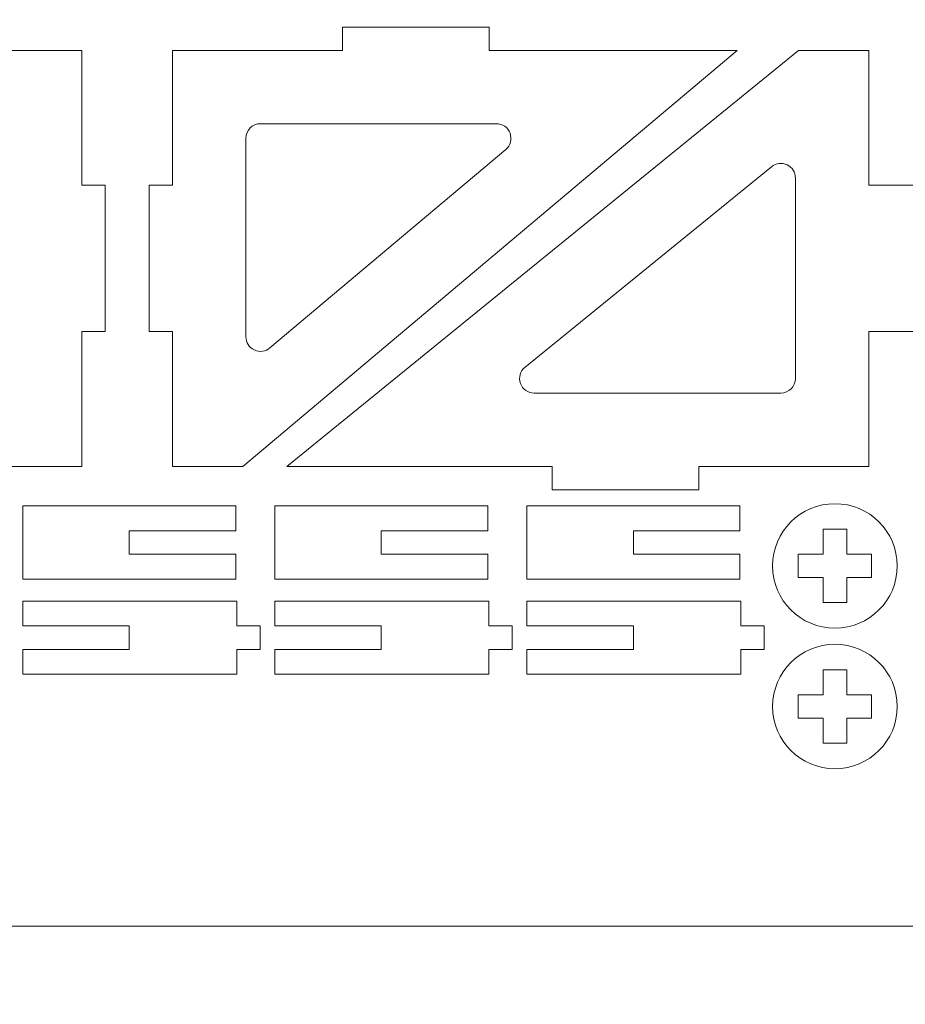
# Model space of a CAD drawing. Header units: millimetres. Extents: x -762 to 758, y -361 to 1446.
# Tile 118 of 150: x -145 to -32, y 626 to 752. Entities that reach past the tile are written whole.
import ezdxf

# ---------------------------------------------------------------- set-up
doc = ezdxf.new("R2010")
doc.units = ezdxf.units.MM
doc.header["$MEASUREMENT"] = 0
doc.layers.add('Layer 1', color=7, linetype='Continuous')

msp = doc.modelspace()

# ---------------------------------------------------------------- linework, layer by layer
at = {"layer": 'Layer 1', "color": 250, "lineweight": 9}
for points, knots in [([(-761.5629, 1446.3852), (-761.5629, 1446.3852), (758.4371, 1446.3852), (758.4371, 1446.3852), (758.4371, 1446.3852), (758.4371, 1446.3852), (758.4371, 36.3852), (758.4371, 36.3852), (758.4371, 36.3852), (758.4371, 36.3852), (-761.5629, 36.3852), (-761.5629, 36.3852), (-761.5629, 36.3852), (-761.5629, 36.3852), (-761.5629, 1446.3852), (-761.5629, 1446.3852)], [0, 0, 0, 0, 0.2, 0.2, 0.2, 0.2, 0.4, 0.4, 0.4, 0.4, 0.6, 0.6, 0.6, 0.6, 1, 1, 1, 1]), ([(-125.6412, 695.2594), (-125.6412, 695.2594), (-116.6412, 695.2594), (-116.6412, 695.2594), (-116.6412, 695.2594), (-116.6412, 695.2594), (-53.4068, 748.5094), (-53.4068, 748.5094), (-53.4068, 748.5094), (-53.4068, 748.5094), (-85.1413, 748.5094), (-85.1413, 748.5094), (-85.1413, 748.5094), (-85.1413, 748.5094), (-85.1413, 751.5098), (-85.1413, 751.5098), (-85.1413, 751.5098), (-85.1413, 751.5098), (-103.891, 751.5098), (-103.891, 751.5098), (-103.891, 751.5098), (-103.891, 751.5098), (-103.891, 748.5094), (-103.891, 748.5094), (-103.891, 748.5094), (-103.891, 748.5094), (-125.6412, 748.5094), (-125.6412, 748.5094), (-125.6412, 748.5094), (-125.6412, 748.5094), (-125.6412, 731.2595), (-125.6412, 731.2595), (-125.6412, 731.2595), (-125.6412, 731.2595), (-128.6412, 731.2595), (-128.6412, 731.2595), (-128.6412, 731.2595), (-128.6412, 731.2595), (-128.6412, 712.5096), (-128.6412, 712.5096), (-128.6412, 712.5096), (-128.6412, 712.5096), (-125.6412, 712.5096), (-125.6412, 712.5096), (-125.6412, 712.5096), (-125.6412, 712.5096), (-125.6412, 695.2594), (-125.6412, 695.2594)], [0, 0, 0, 0, 0.07692308, 0.07692308, 0.07692308, 0.07692308, 0.15384615, 0.15384615, 0.15384615, 0.15384615, 0.23076923, 0.23076923, 0.23076923, 0.23076923, 0.30769231, 0.30769231, 0.30769231, 0.30769231, 0.38461538, 0.38461538, 0.38461538, 0.38461538, 0.46153846, 0.46153846, 0.46153846, 0.46153846, 0.53846154, 0.53846154, 0.53846154, 0.53846154, 0.61538462, 0.61538462, 0.61538462, 0.61538462, 0.69230769, 0.69230769, 0.69230769, 0.69230769, 0.76923077, 0.76923077, 0.76923077, 0.76923077, 0.84615385, 0.84615385, 0.84615385, 0.84615385, 1, 1, 1, 1]), ([(-137.2662, 748.5097), (-137.2662, 748.5097), (-146.2662, 748.5097), (-146.2662, 748.5097), (-146.2662, 748.5097), (-146.2662, 748.5097), (-202.5162, 695.2597), (-202.5162, 695.2597), (-202.5162, 695.2597), (-202.5162, 695.2597), (-177.766, 695.2597), (-177.766, 695.2597), (-177.766, 695.2597), (-177.766, 695.2597), (-177.766, 692.2593), (-177.766, 692.2593), (-177.766, 692.2593), (-177.766, 692.2593), (-159.0164, 692.2593), (-159.0164, 692.2593), (-159.0164, 692.2593), (-159.0164, 692.2593), (-159.0164, 695.2597), (-159.0164, 695.2597), (-159.0164, 695.2597), (-159.0164, 695.2597), (-137.2662, 695.2597), (-137.2662, 695.2597), (-137.2662, 695.2597), (-137.2662, 695.2597), (-137.2662, 712.5096), (-137.2662, 712.5096), (-137.2662, 712.5096), (-137.2662, 712.5096), (-134.2662, 712.5096), (-134.2662, 712.5096), (-134.2662, 712.5096), (-134.2662, 712.5096), (-134.2662, 731.2595), (-134.2662, 731.2595), (-134.2662, 731.2595), (-134.2662, 731.2595), (-137.2662, 731.2595), (-137.2662, 731.2595), (-137.2662, 731.2595), (-137.2662, 731.2595), (-137.2662, 748.5097), (-137.2662, 748.5097)], [0, 0, 0, 0, 0.07692308, 0.07692308, 0.07692308, 0.07692308, 0.15384615, 0.15384615, 0.15384615, 0.15384615, 0.23076923, 0.23076923, 0.23076923, 0.23076923, 0.30769231, 0.30769231, 0.30769231, 0.30769231, 0.38461538, 0.38461538, 0.38461538, 0.38461538, 0.46153846, 0.46153846, 0.46153846, 0.46153846, 0.53846154, 0.53846154, 0.53846154, 0.53846154, 0.61538462, 0.61538462, 0.61538462, 0.61538462, 0.69230769, 0.69230769, 0.69230769, 0.69230769, 0.76923077, 0.76923077, 0.76923077, 0.76923077, 0.84615385, 0.84615385, 0.84615385, 0.84615385, 1, 1, 1, 1]), ([(-36.5787, 748.5094), (-36.5787, 748.5094), (-45.5787, 748.5094), (-45.5787, 748.5094), (-45.5787, 748.5094), (-45.5787, 748.5094), (-111.0162, 695.2594), (-111.0162, 695.2594), (-111.0162, 695.2594), (-111.0162, 695.2594), (-77.0786, 695.2594), (-77.0786, 695.2594), (-77.0786, 695.2594), (-77.0786, 695.2594), (-77.0786, 692.259), (-77.0786, 692.259), (-77.0786, 692.259), (-77.0786, 692.259), (-58.3289, 692.259), (-58.3289, 692.259), (-58.3289, 692.259), (-58.3289, 692.259), (-58.3289, 695.2594), (-58.3289, 695.2594), (-58.3289, 695.2594), (-58.3289, 695.2594), (-36.5787, 695.2594), (-36.5787, 695.2594), (-36.5787, 695.2594), (-36.5787, 695.2594), (-36.5787, 712.5093), (-36.5787, 712.5093), (-36.5787, 712.5093), (-36.5787, 712.5093), (-30.5787, 712.5093), (-30.5787, 712.5093), (-30.5787, 712.5093), (-30.5787, 712.5093), (-30.5787, 731.2592), (-30.5787, 731.2592), (-30.5787, 731.2592), (-30.5787, 731.2592), (-36.5787, 731.2592), (-36.5787, 731.2592), (-36.5787, 731.2592), (-36.5787, 731.2592), (-36.5787, 748.5094), (-36.5787, 748.5094)], [0, 0, 0, 0, 0.07692308, 0.07692308, 0.07692308, 0.07692308, 0.15384615, 0.15384615, 0.15384615, 0.15384615, 0.23076923, 0.23076923, 0.23076923, 0.23076923, 0.30769231, 0.30769231, 0.30769231, 0.30769231, 0.38461538, 0.38461538, 0.38461538, 0.38461538, 0.46153846, 0.46153846, 0.46153846, 0.46153846, 0.53846154, 0.53846154, 0.53846154, 0.53846154, 0.61538462, 0.61538462, 0.61538462, 0.61538462, 0.69230769, 0.69230769, 0.69230769, 0.69230769, 0.76923077, 0.76923077, 0.76923077, 0.76923077, 0.84615385, 0.84615385, 0.84615385, 0.84615385, 1, 1, 1, 1]), ([(-84.2314, 739.1344), (-83.4287, 739.1344), (-82.7453, 738.6562), (-82.4701, 737.9022), (-82.4701, 737.9022), (-82.1951, 737.1486), (-82.41, 736.342), (-83.0237, 735.8252), (-83.0237, 735.8252), (-83.0237, 735.8252), (-113.1834, 710.4276), (-113.1834, 710.4276), (-113.1834, 710.4276), (-113.7539, 709.9471), (-114.5056, 709.8471), (-115.182, 710.1617), (-115.182, 710.1617), (-115.8588, 710.4766), (-116.2662, 711.1153), (-116.2662, 711.8618), (-116.2662, 711.8618), (-116.2662, 711.8618), (-116.2662, 737.2594), (-116.2662, 737.2594), (-116.2662, 737.2594), (-116.2662, 738.2922), (-115.4239, 739.1344), (-114.3912, 739.1344), (-114.3912, 739.1344), (-114.3912, 739.1344), (-84.2314, 739.1344), (-84.2314, 739.1344)], [0, 0, 0, 0, 0.11111111, 0.11111111, 0.11111111, 0.11111111, 0.22222222, 0.22222222, 0.22222222, 0.22222222, 0.33333333, 0.33333333, 0.33333333, 0.33333333, 0.44444444, 0.44444444, 0.44444444, 0.44444444, 0.55555556, 0.55555556, 0.55555556, 0.55555556, 0.66666667, 0.66666667, 0.66666667, 0.66666667, 0.77777778, 0.77777778, 0.77777778, 0.77777778, 1, 1, 1, 1]), ([(-79.3676, 704.6344), (-80.1758, 704.6344), (-80.8636, 705.1199), (-81.1343, 705.8814), (-81.1343, 705.8814), (-81.4044, 706.6411), (-81.1763, 707.4549), (-80.551, 707.9637), (-80.551, 707.9637), (-80.551, 707.9637), (-49.0122, 733.6286), (-49.0122, 733.6286), (-49.0122, 733.6286), (-48.4376, 734.0962), (-47.6927, 734.1858), (-47.0236, 733.8676), (-47.0236, 733.8676), (-46.3545, 733.5495), (-45.9537, 732.9152), (-45.9537, 732.1743), (-45.9537, 732.1743), (-45.9537, 732.1743), (-45.9537, 706.5094), (-45.9537, 706.5094), (-45.9537, 706.5094), (-45.9537, 705.4766), (-46.796, 704.6344), (-47.8287, 704.6344), (-47.8287, 704.6344), (-47.8287, 704.6344), (-79.3676, 704.6344), (-79.3676, 704.6344)], [0, 0, 0, 0, 0.11111111, 0.11111111, 0.11111111, 0.11111111, 0.22222222, 0.22222222, 0.22222222, 0.22222222, 0.33333333, 0.33333333, 0.33333333, 0.33333333, 0.44444444, 0.44444444, 0.44444444, 0.44444444, 0.55555556, 0.55555556, 0.55555556, 0.55555556, 0.66666667, 0.66666667, 0.66666667, 0.66666667, 0.77777778, 0.77777778, 0.77777778, 0.77777778, 1, 1, 1, 1]), ([(-117.5546, 687.0093), (-117.5546, 687.0093), (-117.5546, 690.1968), (-117.5546, 690.1968), (-117.5546, 690.1968), (-117.5546, 690.1968), (-144.8129, 690.1968), (-144.8129, 690.1968), (-144.8129, 690.1968), (-144.8129, 690.1968), (-144.8129, 680.8218), (-144.8129, 680.8218), (-144.8129, 680.8218), (-144.8129, 680.8218), (-117.5546, 680.8218), (-117.5546, 680.8218), (-117.5546, 680.8218), (-117.5546, 680.8218), (-117.5546, 684.0093), (-117.5546, 684.0093), (-117.5546, 684.0093), (-117.5546, 684.0093), (-131.1838, 684.0093), (-131.1838, 684.0093), (-131.1838, 684.0093), (-131.1838, 684.0093), (-131.1838, 687.0093), (-131.1838, 687.0093), (-131.1838, 687.0093), (-131.1838, 687.0093), (-117.5546, 687.0093), (-117.5546, 687.0093)], [0, 0, 0, 0, 0.11111111, 0.11111111, 0.11111111, 0.11111111, 0.22222222, 0.22222222, 0.22222222, 0.22222222, 0.33333333, 0.33333333, 0.33333333, 0.33333333, 0.44444444, 0.44444444, 0.44444444, 0.44444444, 0.55555556, 0.55555556, 0.55555556, 0.55555556, 0.66666667, 0.66666667, 0.66666667, 0.66666667, 0.77777778, 0.77777778, 0.77777778, 0.77777778, 1, 1, 1, 1]), ([(-85.3046, 687.0093), (-85.3046, 687.0093), (-85.3046, 690.1968), (-85.3046, 690.1968), (-85.3046, 690.1968), (-85.3046, 690.1968), (-112.5629, 690.1968), (-112.5629, 690.1968), (-112.5629, 690.1968), (-112.5629, 690.1968), (-112.5629, 680.8218), (-112.5629, 680.8218), (-112.5629, 680.8218), (-112.5629, 680.8218), (-85.3046, 680.8218), (-85.3046, 680.8218), (-85.3046, 680.8218), (-85.3046, 680.8218), (-85.3046, 684.0093), (-85.3046, 684.0093), (-85.3046, 684.0093), (-85.3046, 684.0093), (-98.9338, 684.0093), (-98.9338, 684.0093), (-98.9338, 684.0093), (-98.9338, 684.0093), (-98.9338, 687.0093), (-98.9338, 687.0093), (-98.9338, 687.0093), (-98.9338, 687.0093), (-85.3046, 687.0093), (-85.3046, 687.0093)], [0, 0, 0, 0, 0.11111111, 0.11111111, 0.11111111, 0.11111111, 0.22222222, 0.22222222, 0.22222222, 0.22222222, 0.33333333, 0.33333333, 0.33333333, 0.33333333, 0.44444444, 0.44444444, 0.44444444, 0.44444444, 0.55555556, 0.55555556, 0.55555556, 0.55555556, 0.66666667, 0.66666667, 0.66666667, 0.66666667, 0.77777778, 0.77777778, 0.77777778, 0.77777778, 1, 1, 1, 1]), ([(-53.0545, 687.0093), (-53.0545, 687.0093), (-53.0545, 690.1968), (-53.0545, 690.1968), (-53.0545, 690.1968), (-53.0545, 690.1968), (-80.3128, 690.1968), (-80.3128, 690.1968), (-80.3128, 690.1968), (-80.3128, 690.1968), (-80.3128, 680.8218), (-80.3128, 680.8218), (-80.3128, 680.8218), (-80.3128, 680.8218), (-53.0545, 680.8218), (-53.0545, 680.8218), (-53.0545, 680.8218), (-53.0545, 680.8218), (-53.0545, 684.0093), (-53.0545, 684.0093), (-53.0545, 684.0093), (-53.0545, 684.0093), (-66.6837, 684.0093), (-66.6837, 684.0093), (-66.6837, 684.0093), (-66.6837, 684.0093), (-66.6837, 687.0093), (-66.6837, 687.0093), (-66.6837, 687.0093), (-66.6837, 687.0093), (-53.0545, 687.0093), (-53.0545, 687.0093)], [0, 0, 0, 0, 0.11111111, 0.11111111, 0.11111111, 0.11111111, 0.22222222, 0.22222222, 0.22222222, 0.22222222, 0.33333333, 0.33333333, 0.33333333, 0.33333333, 0.44444444, 0.44444444, 0.44444444, 0.44444444, 0.55555556, 0.55555556, 0.55555556, 0.55555556, 0.66666667, 0.66666667, 0.66666667, 0.66666667, 0.77777778, 0.77777778, 0.77777778, 0.77777778, 1, 1, 1, 1]), ([(-48.8664, 682.51), (-48.8664, 678.1098), (-45.2979, 674.5413), (-40.8977, 674.5413), (-40.8977, 674.5413), (-36.4974, 674.5413), (-32.9289, 678.1098), (-32.9289, 682.51), (-32.9289, 682.51), (-32.9289, 686.9103), (-36.4974, 690.4788), (-40.8977, 690.4788), (-40.8977, 690.4788), (-45.2979, 690.4788), (-48.8664, 686.9103), (-48.8664, 682.51)], [0, 0, 0, 0, 0.2, 0.2, 0.2, 0.2, 0.4, 0.4, 0.4, 0.4, 0.6, 0.6, 0.6, 0.6, 1, 1, 1, 1]), ([(-42.3977, 684.01), (-42.3977, 684.01), (-42.3977, 687.1975), (-42.3977, 687.1975), (-42.3977, 687.1975), (-42.3977, 687.1975), (-39.3977, 687.1975), (-39.3977, 687.1975), (-39.3977, 687.1975), (-39.3977, 687.1975), (-39.3977, 684.01), (-39.3977, 684.01), (-39.3977, 684.01), (-39.3977, 684.01), (-36.2102, 684.01), (-36.2102, 684.01), (-36.2102, 684.01), (-36.2102, 684.01), (-36.2102, 681.01), (-36.2102, 681.01), (-36.2102, 681.01), (-36.2102, 681.01), (-39.3977, 681.01), (-39.3977, 681.01), (-39.3977, 681.01), (-39.3977, 681.01), (-39.3977, 677.8225), (-39.3977, 677.8225), (-39.3977, 677.8225), (-39.3977, 677.8225), (-42.3977, 677.8225), (-42.3977, 677.8225), (-42.3977, 677.8225), (-42.3977, 677.8225), (-42.3977, 681.01), (-42.3977, 681.01), (-42.3977, 681.01), (-42.3977, 681.01), (-45.5852, 681.01), (-45.5852, 681.01), (-45.5852, 681.01), (-45.5852, 681.01), (-45.5852, 684.01), (-45.5852, 684.01), (-45.5852, 684.01), (-45.5852, 684.01), (-42.3977, 684.01), (-42.3977, 684.01)], [0, 0, 0, 0, 0.07692308, 0.07692308, 0.07692308, 0.07692308, 0.15384615, 0.15384615, 0.15384615, 0.15384615, 0.23076923, 0.23076923, 0.23076923, 0.23076923, 0.30769231, 0.30769231, 0.30769231, 0.30769231, 0.38461538, 0.38461538, 0.38461538, 0.38461538, 0.46153846, 0.46153846, 0.46153846, 0.46153846, 0.53846154, 0.53846154, 0.53846154, 0.53846154, 0.61538462, 0.61538462, 0.61538462, 0.61538462, 0.69230769, 0.69230769, 0.69230769, 0.69230769, 0.76923077, 0.76923077, 0.76923077, 0.76923077, 0.84615385, 0.84615385, 0.84615385, 0.84615385, 1, 1, 1, 1]), ([(-144.8129, 671.8218), (-144.8129, 671.8218), (-144.8129, 668.6343), (-144.8129, 668.6343), (-144.8129, 668.6343), (-144.8129, 668.6343), (-117.4379, 668.6343), (-117.4379, 668.6343), (-117.4379, 668.6343), (-117.4379, 668.6343), (-117.4379, 671.8218), (-117.4379, 671.8218), (-117.4379, 671.8218), (-117.4379, 671.8218), (-114.4379, 671.8218), (-114.4379, 671.8218), (-114.4379, 671.8218), (-114.4379, 671.8218), (-114.4379, 674.8218), (-114.4379, 674.8218), (-114.4379, 674.8218), (-114.4379, 674.8218), (-117.4379, 674.8218), (-117.4379, 674.8218), (-117.4379, 674.8218), (-117.4379, 674.8218), (-117.4379, 678.0093), (-117.4379, 678.0093), (-117.4379, 678.0093), (-117.4379, 678.0093), (-144.8129, 678.0093), (-144.8129, 678.0093), (-144.8129, 678.0093), (-144.8129, 678.0093), (-144.8129, 674.8218), (-144.8129, 674.8218), (-144.8129, 674.8218), (-144.8129, 674.8218), (-131.1838, 674.8218), (-131.1838, 674.8218), (-131.1838, 674.8218), (-131.1838, 674.8218), (-131.1838, 671.8218), (-131.1838, 671.8218), (-131.1838, 671.8218), (-131.1838, 671.8218), (-144.8129, 671.8218), (-144.8129, 671.8218)], [0, 0, 0, 0, 0.07692308, 0.07692308, 0.07692308, 0.07692308, 0.15384615, 0.15384615, 0.15384615, 0.15384615, 0.23076923, 0.23076923, 0.23076923, 0.23076923, 0.30769231, 0.30769231, 0.30769231, 0.30769231, 0.38461538, 0.38461538, 0.38461538, 0.38461538, 0.46153846, 0.46153846, 0.46153846, 0.46153846, 0.53846154, 0.53846154, 0.53846154, 0.53846154, 0.61538462, 0.61538462, 0.61538462, 0.61538462, 0.69230769, 0.69230769, 0.69230769, 0.69230769, 0.76923077, 0.76923077, 0.76923077, 0.76923077, 0.84615385, 0.84615385, 0.84615385, 0.84615385, 1, 1, 1, 1]), ([(-112.5629, 671.8218), (-112.5629, 671.8218), (-112.5629, 668.6343), (-112.5629, 668.6343), (-112.5629, 668.6343), (-112.5629, 668.6343), (-85.1878, 668.6343), (-85.1878, 668.6343), (-85.1878, 668.6343), (-85.1878, 668.6343), (-85.1878, 671.8218), (-85.1878, 671.8218), (-85.1878, 671.8218), (-85.1878, 671.8218), (-82.1878, 671.8218), (-82.1878, 671.8218), (-82.1878, 671.8218), (-82.1878, 671.8218), (-82.1878, 674.8218), (-82.1878, 674.8218), (-82.1878, 674.8218), (-82.1878, 674.8218), (-85.1878, 674.8218), (-85.1878, 674.8218), (-85.1878, 674.8218), (-85.1878, 674.8218), (-85.1878, 678.0093), (-85.1878, 678.0093), (-85.1878, 678.0093), (-85.1878, 678.0093), (-112.5629, 678.0093), (-112.5629, 678.0093), (-112.5629, 678.0093), (-112.5629, 678.0093), (-112.5629, 674.8218), (-112.5629, 674.8218), (-112.5629, 674.8218), (-112.5629, 674.8218), (-98.9338, 674.8218), (-98.9338, 674.8218), (-98.9338, 674.8218), (-98.9338, 674.8218), (-98.9338, 671.8218), (-98.9338, 671.8218), (-98.9338, 671.8218), (-98.9338, 671.8218), (-112.5629, 671.8218), (-112.5629, 671.8218)], [0, 0, 0, 0, 0.07692308, 0.07692308, 0.07692308, 0.07692308, 0.15384615, 0.15384615, 0.15384615, 0.15384615, 0.23076923, 0.23076923, 0.23076923, 0.23076923, 0.30769231, 0.30769231, 0.30769231, 0.30769231, 0.38461538, 0.38461538, 0.38461538, 0.38461538, 0.46153846, 0.46153846, 0.46153846, 0.46153846, 0.53846154, 0.53846154, 0.53846154, 0.53846154, 0.61538462, 0.61538462, 0.61538462, 0.61538462, 0.69230769, 0.69230769, 0.69230769, 0.69230769, 0.76923077, 0.76923077, 0.76923077, 0.76923077, 0.84615385, 0.84615385, 0.84615385, 0.84615385, 1, 1, 1, 1]), ([(-80.3128, 671.8218), (-80.3128, 671.8218), (-80.3128, 668.6343), (-80.3128, 668.6343), (-80.3128, 668.6343), (-80.3128, 668.6343), (-52.9378, 668.6343), (-52.9378, 668.6343), (-52.9378, 668.6343), (-52.9378, 668.6343), (-52.9378, 671.8218), (-52.9378, 671.8218), (-52.9378, 671.8218), (-52.9378, 671.8218), (-49.9378, 671.8218), (-49.9378, 671.8218), (-49.9378, 671.8218), (-49.9378, 671.8218), (-49.9378, 674.8218), (-49.9378, 674.8218), (-49.9378, 674.8218), (-49.9378, 674.8218), (-52.9378, 674.8218), (-52.9378, 674.8218), (-52.9378, 674.8218), (-52.9378, 674.8218), (-52.9378, 678.0093), (-52.9378, 678.0093), (-52.9378, 678.0093), (-52.9378, 678.0093), (-80.3128, 678.0093), (-80.3128, 678.0093), (-80.3128, 678.0093), (-80.3128, 678.0093), (-80.3128, 674.8218), (-80.3128, 674.8218), (-80.3128, 674.8218), (-80.3128, 674.8218), (-66.6837, 674.8218), (-66.6837, 674.8218), (-66.6837, 674.8218), (-66.6837, 674.8218), (-66.6837, 671.8218), (-66.6837, 671.8218), (-66.6837, 671.8218), (-66.6837, 671.8218), (-80.3128, 671.8218), (-80.3128, 671.8218)], [0, 0, 0, 0, 0.07692308, 0.07692308, 0.07692308, 0.07692308, 0.15384615, 0.15384615, 0.15384615, 0.15384615, 0.23076923, 0.23076923, 0.23076923, 0.23076923, 0.30769231, 0.30769231, 0.30769231, 0.30769231, 0.38461538, 0.38461538, 0.38461538, 0.38461538, 0.46153846, 0.46153846, 0.46153846, 0.46153846, 0.53846154, 0.53846154, 0.53846154, 0.53846154, 0.61538462, 0.61538462, 0.61538462, 0.61538462, 0.69230769, 0.69230769, 0.69230769, 0.69230769, 0.76923077, 0.76923077, 0.76923077, 0.76923077, 0.84615385, 0.84615385, 0.84615385, 0.84615385, 1, 1, 1, 1]), ([(-48.8664, 664.51), (-48.8664, 660.1098), (-45.2979, 656.5413), (-40.8977, 656.5413), (-40.8977, 656.5413), (-36.4974, 656.5413), (-32.9289, 660.1098), (-32.9289, 664.51), (-32.9289, 664.51), (-32.9289, 668.9103), (-36.4974, 672.4788), (-40.8977, 672.4788), (-40.8977, 672.4788), (-45.2979, 672.4788), (-48.8664, 668.9103), (-48.8664, 664.51)], [0, 0, 0, 0, 0.2, 0.2, 0.2, 0.2, 0.4, 0.4, 0.4, 0.4, 0.6, 0.6, 0.6, 0.6, 1, 1, 1, 1]), ([(-42.3977, 666.01), (-42.3977, 666.01), (-42.3977, 669.1975), (-42.3977, 669.1975), (-42.3977, 669.1975), (-42.3977, 669.1975), (-39.3977, 669.1975), (-39.3977, 669.1975), (-39.3977, 669.1975), (-39.3977, 669.1975), (-39.3977, 666.01), (-39.3977, 666.01), (-39.3977, 666.01), (-39.3977, 666.01), (-36.2102, 666.01), (-36.2102, 666.01), (-36.2102, 666.01), (-36.2102, 666.01), (-36.2102, 663.01), (-36.2102, 663.01), (-36.2102, 663.01), (-36.2102, 663.01), (-39.3977, 663.01), (-39.3977, 663.01), (-39.3977, 663.01), (-39.3977, 663.01), (-39.3977, 659.8225), (-39.3977, 659.8225), (-39.3977, 659.8225), (-39.3977, 659.8225), (-42.3977, 659.8225), (-42.3977, 659.8225), (-42.3977, 659.8225), (-42.3977, 659.8225), (-42.3977, 663.01), (-42.3977, 663.01), (-42.3977, 663.01), (-42.3977, 663.01), (-45.5852, 663.01), (-45.5852, 663.01), (-45.5852, 663.01), (-45.5852, 663.01), (-45.5852, 666.01), (-45.5852, 666.01), (-45.5852, 666.01), (-45.5852, 666.01), (-42.3977, 666.01), (-42.3977, 666.01)], [0, 0, 0, 0, 0.07692308, 0.07692308, 0.07692308, 0.07692308, 0.15384615, 0.15384615, 0.15384615, 0.15384615, 0.23076923, 0.23076923, 0.23076923, 0.23076923, 0.30769231, 0.30769231, 0.30769231, 0.30769231, 0.38461538, 0.38461538, 0.38461538, 0.38461538, 0.46153846, 0.46153846, 0.46153846, 0.46153846, 0.53846154, 0.53846154, 0.53846154, 0.53846154, 0.61538462, 0.61538462, 0.61538462, 0.61538462, 0.69230769, 0.69230769, 0.69230769, 0.69230769, 0.76923077, 0.76923077, 0.76923077, 0.76923077, 0.84615385, 0.84615385, 0.84615385, 0.84615385, 1, 1, 1, 1])]:
    msp.add_open_spline(points, degree=3, knots=knots, dxfattribs=at)
at = {"layer": 'Layer 1', "color": 240, "lineweight": 9}
msp.add_open_spline([(-241.5629, 906.3852), (-241.5629, 906.3852), (238.4371, 906.3852), (238.4371, 906.3852), (238.4371, 906.3852), (238.4371, 906.3852), (238.4371, 636.3852), (238.4371, 636.3852), (238.4371, 636.3852), (238.4371, 636.3852), (-241.5629, 636.3852), (-241.5629, 636.3852), (-241.5629, 636.3852), (-241.5629, 636.3852), (-241.5629, 906.3852), (-241.5629, 906.3852)], degree=3, knots=[0, 0, 0, 0, 0.2, 0.2, 0.2, 0.2, 0.4, 0.4, 0.4, 0.4, 0.6, 0.6, 0.6, 0.6, 1, 1, 1, 1], dxfattribs=at)

doc.saveas('drawing.dxf')
